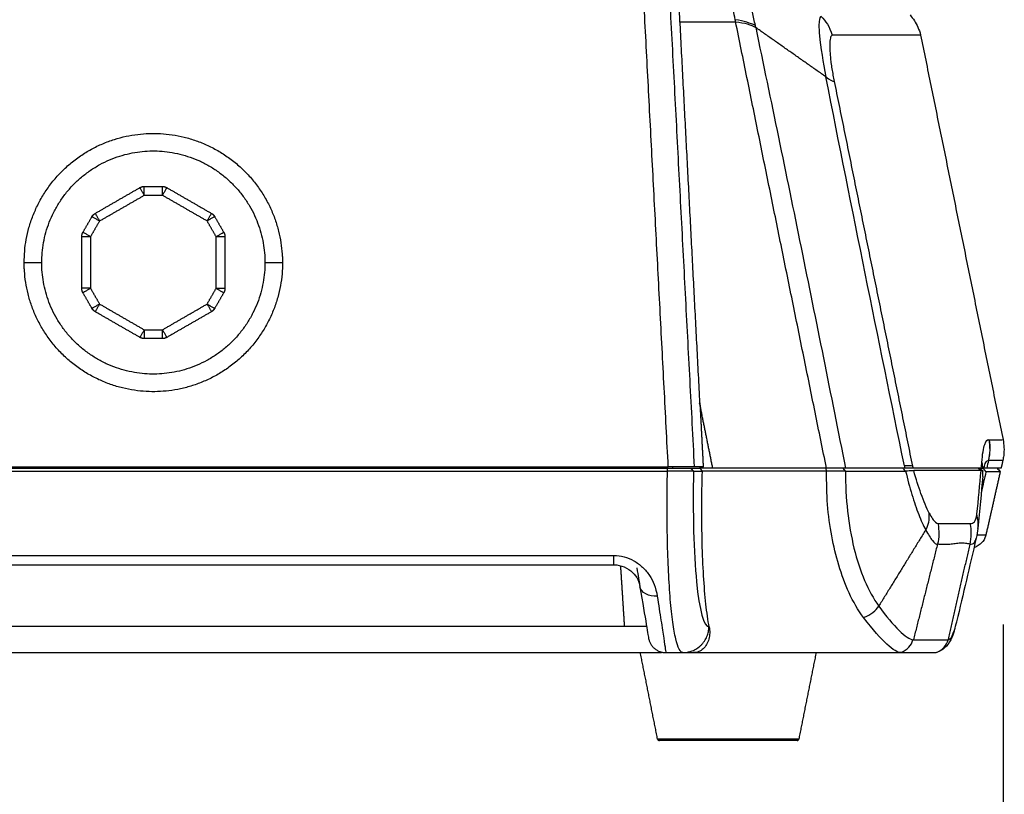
# Model space of a CAD drawing. Header units: millimetres. Extents: x 4946 to 6276, y -4769 to -3439.
# Tile 25 of 195: x 5204 to 5316, y -3819 to -3731. Entities that reach past the tile are written whole.
import ezdxf

# ---------------------------------------------------------------- set-up
doc = ezdxf.new("R2010")
doc.units = ezdxf.units.MM
doc.layers.add('ROXX_NEOmini_FIXTURE', color=7, linetype='Continuous', true_color=0x000000)
doc.styles.add('Arial', font='arial.ttf')
doc.dimstyles.new('Arial', dxfattribs={"dimscale": 10, "dimtxt": 1, "dimasz": 1, "dimexe": 0.5, "dimexo": 2, "dimgap": 0.25, "dimtad": 1, "dimtoh": 1, "dimdec": 1, "dimzin": 1, "dimdsep": 46, "dimtxsty": 'Arial', "dimcen": 0.5, "dimazin": 1, "dimtfac": 1, "dimtdec": 4, "dimtix": 1, "dimtofl": 0, "dimtmove": 1, "dimatfit": 3, "dimfxl": 1, "dimtolj": 1, "dimtzin": 1, "dimarcsym": 0})

# ---------------------------------------------------------------- blocks, each defined once
blk = doc.blocks.new('*D13')
at = {"layer": 'Defpoints', "color": 0}
for p in [(5315.82, -3779.58), (5141.32, -3783.41), (5315.82, -3848.36)]:
    blk.add_point(p, dxfattribs=at)
at = {"layer": 'ROXX_NEOmini_FIXTURE', "color": 0, "lineweight": -2}
for p, q in [((5315.82, -3799.58), (5315.82, -3853.36)), ((5141.32, -3803.41), (5141.32, -3853.36)), ((5151.32, -3848.36), (5305.82, -3848.36))]:
    blk.add_line(p, q, dxfattribs=at)
at = {"layer": 'ROXX_NEOmini_FIXTURE', "color": 0}
for points in [[(5151.32, -3846.7), (5151.32, -3850.03), (5141.32, -3848.36)], [(5305.82, -3850.03), (5305.82, -3846.7), (5315.82, -3848.36)]]:
    blk.add_solid(points, dxfattribs=at)
at = {"layer": 'ROXX_NEOmini_FIXTURE', "color": 0, "insert": (5228.57, -3840.76), "char_height": 10, "attachment_point": 5, "style": 'Arial'}
blk.add_mtext('\\A1;174.5', dxfattribs=at)

msp = doc.modelspace()

# ---------------------------------------------------------------- linework, layer by layer
at = {"layer": 'ROXX_NEOmini_FIXTURE', "color": 18, "lineweight": -3, "true_color": 0x000000}
for points, degree in [([(5280.7, -3781.63), (5276.56, -3702.76), (5272.43, -3623.89)], 2), ([(5277.71, -3781.63), (5273.94, -3709.58), (5270.16, -3637.53)], 2), ([(5205.1, -3642.64), (5190.96, -3712.13), (5176.82, -3781.63)], 2), ([(5278.58, -3722.78), (5279.93, -3748.58), (5281.28, -3774.38)], 2), ([(5285.32, -3730.74), (5285.17, -3729.99), (5284.9, -3728.55), (5284.6, -3726.74), (5284.42, -3725.11), (5284.49, -3723.86), (5284.76, -3723.09), (5285.01, -3722.82), (5285.14, -3722.79)], 3), ([(5279, -3730.97), (5282.19, -3730.97), (5285.37, -3730.97)], 2), ([(5287.62, -3731.4), (5287.1, -3731.13), (5286.33, -3730.9), (5285.32, -3730.74)], 3), ([(5285.37, -3730.97), (5285.35, -3730.89), (5285.34, -3730.81), (5285.32, -3730.74)], 3), ([(5295.71, -3781.78), (5290.54, -3756.37), (5285.37, -3730.97)], 2), ([(5285.37, -3730.97), (5286.38, -3731.09), (5287.14, -3731.31), (5287.66, -3731.63)], 3), ([(5295.12, -3730.39), (5295.63, -3730.84), (5296.04, -3731.54), (5296.37, -3732.48)], 3), ([(5287.66, -3731.63), (5287.65, -3731.55), (5287.63, -3731.48), (5287.62, -3731.4)], 3), ([(5295.64, -3737.24), (5291.65, -3734.44), (5287.66, -3731.63)], 2), ([(5296.37, -3732.48), (5296.33, -3732.5), (5296.27, -3732.57), (5296.18, -3732.7), (5296.12, -3732.97), (5296.09, -3733.35), (5296.08, -3733.82), (5296.1, -3734.36), (5296.15, -3734.97), (5296.22, -3735.62), (5296.32, -3736.32), (5296.45, -3737.04), (5296.54, -3737.53), (5296.59, -3737.78)], 3), ([(5300.86, -3732.48), (5299.56, -3732.48), (5298.05, -3732.48), (5296.37, -3732.48)], 3), ([(5303.68, -3732.48), (5302.9, -3732.48), (5301.95, -3732.48), (5300.86, -3732.48)], 3), ([(5295.64, -3737.24), (5296.09, -3737.56), (5296.41, -3737.73), (5296.59, -3737.78)], 3), ([(5304.58, -3781.52), (5301.56, -3766.78), (5298.69, -3752.65), (5295.64, -3737.24)], 3), ([(5296.59, -3737.78), (5301.04, -3759.66), (5305.49, -3781.54)], 2), ([(5296.59, -3737.78), (5296.59, -3737.78), (5296.59, -3737.78)], 2), ([(5212.49, -3752.79), (5215.03, -3751.32), (5217.58, -3749.85)], 2), ([(5218.08, -3749.72), (5219.11, -3749.72), (5220.14, -3749.72)], 2), ([(5220.64, -3749.85), (5223.18, -3751.32), (5225.73, -3752.79)], 2), ([(5212.99, -3753.65), (5215.53, -3752.19), (5218.08, -3750.72)], 2), ([(5218.08, -3750.72), (5219.11, -3750.72), (5220.14, -3750.72)], 2), ([(5225.23, -3753.65), (5222.68, -3752.19), (5220.14, -3750.72)], 2), ([(5211.09, -3754.94), (5211.61, -3754.05), (5212.12, -3753.15)], 2), ([(5226.09, -3753.15), (5226.61, -3754.05), (5227.12, -3754.94)], 2), ([(5212.99, -3753.65), (5212.47, -3754.55), (5211.96, -3755.44)], 2), ([(5226.26, -3755.44), (5225.74, -3754.55), (5225.23, -3753.65)], 2), ([(5210.96, -3761.31), (5210.96, -3758.38), (5210.96, -3755.44)], 2), ([(5211.96, -3755.44), (5211.96, -3758.38), (5211.96, -3761.31)], 2), ([(5226.26, -3761.31), (5226.26, -3758.38), (5226.26, -3755.44)], 2), ([(5227.26, -3755.44), (5227.26, -3758.38), (5227.26, -3761.31)], 2), ([(5211.96, -3761.31), (5212.47, -3762.21), (5212.99, -3763.1)], 2), ([(5225.23, -3763.1), (5225.74, -3762.21), (5226.26, -3761.31)], 2), ([(5212.12, -3763.6), (5211.61, -3762.71), (5211.09, -3761.81)], 2), ([(5227.12, -3761.81), (5226.61, -3762.71), (5226.09, -3763.6)], 2), ([(5212.99, -3763.1), (5215.53, -3764.57), (5218.08, -3766.04)], 2), ([(5220.14, -3766.04), (5222.68, -3764.57), (5225.23, -3763.1)], 2), ([(5217.58, -3766.9), (5215.03, -3765.44), (5212.49, -3763.97)], 2), ([(5225.73, -3763.97), (5223.18, -3765.44), (5220.64, -3766.9)], 2), ([(5218.08, -3766.04), (5219.11, -3766.04), (5220.14, -3766.04)], 2), ([(5220.14, -3767.04), (5219.11, -3767.04), (5218.08, -3767.04)], 2), ([(5282.77, -3781.78), (5282.02, -3778.08), (5281.28, -3774.38)], 2), ([(5281.72, -3781.63), (5281.53, -3777.99), (5281.34, -3774.35)], 2), ([(5314.17, -3778.53), (5314.33, -3779.34), (5314.32, -3780.13), (5314.15, -3780.9)], 3), ([(5314.15, -3780.9), (5314.35, -3780.14), (5314.39, -3779.35), (5314.26, -3778.55)], 3), ([(5314.26, -3778.55), (5315.3, -3778.55), (5315.8, -3778.55), (5315.8, -3778.54)], 3), ([(5176.82, -3781.63), (5227.27, -3781.63), (5277.71, -3781.63)], 2), ([(5277.28, -3781.62), (5277.28, -3781.7), (5277.29, -3781.78)], 2), ([(5280.7, -3781.63), (5280.64, -3781.63), (5280.38, -3781.63), (5279.74, -3781.63), (5278.89, -3781.63), (5278.16, -3781.63), (5277.71, -3781.63)], 3), ([(5278.23, -3781.78), (5278.22, -3781.7), (5278.22, -3781.63)], 2), ([(5281.72, -3781.63), (5281.21, -3781.63), (5280.7, -3781.63)], 2), ([(5305.49, -3781.54), (5305.33, -3781.51), (5305.02, -3781.5), (5304.58, -3781.52)], 3), ([(5304.58, -3781.52), (5304.6, -3781.61), (5304.62, -3781.69), (5304.63, -3781.78)], 3), ([(5305.49, -3781.54), (5305.52, -3781.62), (5305.54, -3781.7), (5305.56, -3781.78)], 3), ([(5313.33, -3781.78), (5313.35, -3781.56), (5313.37, -3781.34), (5313.39, -3781.13)], 3), ([(5313.39, -3781.13), (5313.43, -3781.35), (5313.46, -3781.56), (5313.48, -3781.78)], 3), ([(5314.15, -3780.9), (5314.08, -3781.2), (5314.02, -3781.49), (5313.95, -3781.78)], 3), ([(5315.78, -3780.9), (5315.77, -3780.9), (5315.21, -3780.9), (5314.15, -3780.9)], 3), ([(5177.17, -3781.78), (5227.39, -3781.78), (5277.61, -3781.78)], 2), ([(5177.17, -3782.13), (5227.39, -3782.13), (5277.61, -3782.13)], 2), ([(5279.36, -3802.78), (5279.22, -3802.78), (5278.93, -3802.51), (5278.55, -3801.32), (5278.21, -3799.44), (5277.93, -3796.8), (5277.72, -3793.63), (5277.6, -3790.01), (5277.56, -3786.11), (5277.59, -3783.45), (5277.61, -3782.13)], 3), ([(5277.61, -3782.13), (5277.61, -3781.96), (5277.61, -3781.78)], 2), ([(5277.61, -3781.78), (5277.88, -3781.78), (5278.38, -3781.78), (5279.09, -3781.78), (5279.67, -3781.78), (5280.08, -3781.78), (5280.21, -3781.78), (5280.24, -3781.78)], 3), ([(5280.59, -3782.14), (5280.56, -3782.14), (5280.4, -3782.14), (5279.93, -3782.14), (5279.28, -3782.14), (5278.48, -3782.14), (5277.9, -3782.13), (5277.61, -3782.13)], 3), ([(5280.24, -3781.78), (5280.42, -3781.96), (5280.59, -3782.14)], 2), ([(5280.24, -3781.78), (5280.76, -3781.78), (5281.28, -3781.78)], 2), ([(5280.59, -3782.14), (5280.48, -3786.81), (5280.72, -3796.07), (5281.77, -3799.86), (5282.34, -3799.86)], 3), ([(5280.59, -3782.14), (5281.09, -3782.13), (5281.59, -3782.13)], 2), ([(5282.77, -3781.78), (5282.02, -3781.78), (5281.28, -3781.78)], 2), ([(5281.59, -3782.13), (5281.49, -3782.01), (5281.38, -3781.89), (5281.28, -3781.78)], 3), ([(5282.36, -3799.86), (5282.22, -3799.1), (5281.98, -3797.35), (5281.71, -3794.12), (5281.55, -3790.36), (5281.51, -3786.27), (5281.55, -3783.52), (5281.59, -3782.13)], 3), ([(5295.73, -3782.12), (5288.66, -3782.12), (5281.59, -3782.13)], 2), ([(5295.71, -3781.78), (5289.24, -3781.78), (5282.77, -3781.78)], 2), ([(5295.73, -3782.12), (5295.72, -3782.08), (5295.7, -3782.01), (5295.67, -3781.89), (5295.65, -3781.82), (5295.65, -3781.78)], 3), ([(5297.87, -3781.78), (5297.72, -3781.78), (5297.35, -3781.78), (5296.64, -3781.78), (5296.04, -3781.78), (5295.71, -3781.78)], 3), ([(5299.94, -3798.79), (5299.3, -3797.94), (5298.2, -3796.03), (5297.05, -3792.84), (5296.26, -3789.55), (5295.77, -3785.97), (5295.72, -3783.41), (5295.73, -3782.12)], 3), ([(5297.87, -3782.13), (5297.72, -3782.12), (5297.37, -3782.12), (5296.65, -3782.12), (5296.05, -3782.12), (5295.73, -3782.12)], 3), ([(5297.57, -3781.78), (5297.72, -3781.95), (5297.87, -3782.13)], 2), ([(5304.63, -3781.78), (5301.25, -3781.78), (5297.87, -3781.78)], 2), ([(5297.87, -3782.13), (5298.63, -3782.13), (5300.15, -3782.13), (5302.43, -3782.13), (5303.95, -3782.13), (5304.72, -3782.13)], 3), ([(5304.72, -3782.13), (5304.61, -3782.01), (5304.52, -3781.89), (5304.42, -3781.78)], 3), ([(5305.56, -3781.78), (5305.51, -3781.78), (5305.37, -3781.78), (5305.07, -3781.78), (5304.79, -3781.78), (5304.63, -3781.78)], 3), ([(5305.64, -3782.06), (5305.58, -3782.07), (5305.43, -3782.09), (5305.12, -3782.1), (5304.86, -3782.12), (5304.72, -3782.13)], 3), ([(5304.72, -3782.13), (5304.94, -3783.06), (5305.42, -3784.84), (5306.2, -3787.14), (5306.73, -3788.32), (5307, -3788.81)], 3), ([(5313.33, -3781.78), (5312.73, -3781.78), (5311.34, -3781.78), (5308.75, -3781.78), (5306.69, -3781.78), (5305.56, -3781.78)], 3), ([(5312.83, -3787.01), (5313.01, -3785.34), (5313.17, -3783.64), (5313.31, -3782.06)], 3), ([(5313.49, -3782.73), (5313.34, -3784.54), (5313.16, -3786.55), (5312.94, -3788.64)], 3), ([(5312.96, -3781.78), (5313.14, -3781.92), (5313.31, -3782.06)], 2), ([(5313.19, -3781.81), (5313.35, -3781.97), (5313.51, -3782.12)], 2), ([(5313.86, -3782.21), (5313.68, -3782.97), (5313.51, -3783.74), (5313.34, -3784.51)], 3), ([(5313.5, -3782.73), (5313.51, -3782.53), (5313.52, -3782.33), (5313.51, -3782.12)], 3), ([(5313.51, -3781.77), (5313.68, -3781.99), (5313.86, -3782.21)], 2), ([(5313.95, -3781.78), (5313.88, -3781.78), (5313.76, -3781.78), (5313.68, -3781.78), (5313.66, -3781.78)], 3), ([(5307, -3788.81), (5307.33, -3788.29), (5307.46, -3787.65), (5307.39, -3786.9)], 3), ([(5307.39, -3786.9), (5307.53, -3787.16), (5307.78, -3787.6), (5308.12, -3787.99), (5308.31, -3788.08), (5308.39, -3788.08)], 3), ([(5312.94, -3788.64), (5313, -3788.11), (5312.96, -3787.56), (5312.83, -3787.01)], 3), ([(5308.39, -3788.08), (5308.55, -3788.9), (5308.53, -3789.69), (5308.34, -3790.45)], 3), ([(5312.05, -3790.45), (5312.23, -3789.68), (5312.23, -3788.89), (5312.07, -3788.08)], 3), ([(5307, -3788.81), (5304.33, -3793.15), (5301.66, -3797.49)], 2), ([(5312.94, -3788.64), (5312.9, -3789.01), (5312.84, -3789.37), (5312.76, -3789.74)], 3), ([(5312.83, -3789.39), (5313.51, -3789.39), (5313.85, -3789.39), (5313.85, -3789.39)], 3), ([(5308.34, -3790.45), (5306.97, -3795.88), (5305.61, -3801.31)], 2), ([(5310.37, -3790.39), (5310.16, -3790.42), (5309.74, -3790.47), (5309.07, -3790.49), (5308.59, -3790.47), (5308.34, -3790.45)], 3), ([(5309.6, -3801.26), (5310.82, -3795.85), (5312.05, -3790.45)], 2), ([(5312.05, -3790.45), (5311.89, -3790.4), (5311.54, -3790.33), (5310.98, -3790.31), (5310.58, -3790.35), (5310.37, -3790.39)], 3), ([(5312.76, -3789.74), (5311.97, -3793.08), (5311.28, -3796.04), (5310.52, -3799.29)], 3), ([(5196.73, -3791.72), (5234.13, -3791.72), (5271.53, -3791.72)], 2), ([(5271.53, -3791.72), (5271.91, -3791.72), (5272.68, -3791.82), (5273.83, -3792.28), (5274.83, -3793.04), (5275.6, -3793.98), (5276.14, -3794.99), (5276.37, -3795.88), (5276.46, -3796.34)], 3), ([(5196.73, -3792.78), (5234.13, -3792.78), (5271.53, -3792.78)], 2), ([(5271.53, -3792.78), (5272.35, -3792.78), (5273.92, -3793.54), (5274.4, -3794.75), (5274.48, -3795.28)], 3), ([(5272.74, -3799.78), (5272.52, -3796.33), (5272.3, -3792.89)], 2), ([(5276.46, -3796.34), (5276.02, -3796.38), (5275, -3796.22), (5274.53, -3795.58), (5274.48, -3795.28)], 3), ([(5274.48, -3795.28), (5275.1, -3798.93), (5275.46, -3801.11), (5275.46, -3801.11)], 3), ([(5276.46, -3796.34), (5276.61, -3797.36), (5276.89, -3799.2), (5277.21, -3801.28), (5277.39, -3802.49), (5277.43, -3802.78), (5277.43, -3802.78)], 3), ([(5299.94, -3798.79), (5300.78, -3798.44), (5301.35, -3798.01), (5301.66, -3797.49)], 3), ([(5310.27, -3800.22), (5310.37, -3799.91), (5310.45, -3799.6), (5310.53, -3799.28)], 3), ([(5193.03, -3799.78), (5234.14, -3799.78), (5275.25, -3799.78)], 2), ([(5282.36, -3799.86), (5282.41, -3800.08), (5282.45, -3800.55), (5282.35, -3801.24), (5282.1, -3801.87), (5281.7, -3802.37), (5281.19, -3802.7), (5280.81, -3802.78), (5280.61, -3802.78)], 3), ([(5304.17, -3802.78), (5304.93, -3802.45), (5305.39, -3801.96), (5305.55, -3801.31)], 3), ([(5191.33, -3802.78), (5234.13, -3802.78), (5276.93, -3802.78)], 2), ([(5276.93, -3802.71), (5276.93, -3802.74), (5276.93, -3802.78)], 2), ([(5277.43, -3802.78), (5278.4, -3802.78), (5279.36, -3802.78)], 2), ([(5279.36, -3802.78), (5279.99, -3802.78), (5280.61, -3802.78)], 2), ([(5280.61, -3802.78), (5292.39, -3802.78), (5304.17, -3802.78)], 2)]:
    msp.add_open_spline(points, degree=degree, dxfattribs=at)
for points, knots in [([(5287.62, -3731.4), (5287.51, -3730.89), (5287.3, -3729.85), (5286.95, -3727.88), (5286.77, -3725.77), (5287.16, -3724.32), (5287.58, -3723.96), (5287.8, -3723.92)], [-12.807954, -12.807954, -12.807954, -12.807954, -11.206959, -9.605966, -6.403978, -3.201991, 0, 0, 0, 0]), ([(5295.12, -3730.39), (5295, -3730.4), (5294.82, -3730.77), (5294.89, -3732.97), (5295.32, -3735.62), (5295.64, -3737.24)], [-10.723015, -10.723015, -10.723015, -10.723015, -8.042261, -5.361508, 0, 0, 0, 0]), ([(5287.66, -3731.63), (5289.38, -3739.93), (5292.84, -3756.64), (5296.21, -3773.41), (5297.87, -3781.78)], [0, 0, 0, 0, 25.590312, 51.180626, 51.180626, 51.180626, 51.180626]), ([(5306.43, -3732.48), (5306.43, -3732.48), (5305.51, -3732.48), (5303.72, -3732.48), (5303.68, -3732.48)], [67.302402, 67.302402, 67.302402, 67.302402, 132.530172, 134.174643, 134.174643, 134.174643, 134.174643]), ([(5313.39, -3781.13), (5313.46, -3780.21), (5313.68, -3778.81), (5314.05, -3778.47), (5314.26, -3778.55)], [0, 0, 0, 0, 9.689459, 19.378919, 19.378919, 19.378919, 19.378919]), ([(5313.62, -3781.78), (5313.64, -3781.69), (5313.78, -3781.17), (5313.96, -3780.9), (5314.15, -3780.9)], [0, 0, 0, 0, 1.464141, 10.165653, 10.165653, 10.165653, 10.165653]), ([(5297.87, -3782.13), (5297.86, -3785.21), (5298.38, -3789.82), (5299.98, -3794.68), (5301.06, -3796.65), (5301.66, -3797.49)], [0, 0, 0, 0, 9.386336, 14.203636, 19.020936, 19.020936, 19.020936, 19.020936]), ([(5307.39, -3786.9), (5307.1, -3786.32), (5306.52, -3784.92), (5305.91, -3783.02), (5305.64, -3782.06)], [-7.192164, -7.192164, -7.192164, -7.192164, -3.301712, 0, 0, 0, 0]), ([(5312.07, -3788.08), (5312.27, -3788.08), (5312.6, -3788), (5312.78, -3787.45), (5312.83, -3787.01)], [0, 0, 0, 0, 4.385198, 8.770396, 8.770396, 8.770396, 8.770396]), ([(5308.39, -3788.08), (5309.04, -3788.08), (5310.34, -3788.08), (5311.53, -3788.08), (5312.07, -3788.08)], [0, 0, 0, 0, 13.762603, 27.525221, 27.525221, 27.525221, 27.525221]), ([(5307, -3788.81), (5307.28, -3789.32), (5307.79, -3790.17), (5308.19, -3790.45), (5308.34, -3790.45)], [-6.535918, -6.535918, -6.535918, -6.535918, -3.267967, 0, 0, 0, 0]), ([(5312.05, -3790.45), (5312.24, -3790.45), (5312.52, -3790.39), (5312.7, -3789.96), (5312.76, -3789.74)], [-9.52409, -9.52409, -9.52409, -9.52409, -4.762045, -1.791656, -1.791656, -1.791656, -1.791656]), ([(5274.12, -3793.13), (5274.2, -3793.6), (5274.33, -3794.36), (5274.45, -3795.08), (5274.48, -3795.26), (5274.48, -3795.28)], [0, 0, 0, 0, 1.767129, 3.534258, 5.048709, 5.048709, 5.048709, 5.048709]), ([(5301.66, -3797.49), (5302.48, -3798.65), (5304.1, -3800.54), (5305.19, -3801.28), (5305.55, -3801.31)], [0, 0, 0, 0, 6.893291, 13.786582, 13.786582, 13.786582, 13.786582]), ([(5304.17, -3802.78), (5303.82, -3802.78), (5302.78, -3802.16), (5301, -3800.2), (5299.94, -3798.79)], [0, 0, 0, 0, 7.307502, 14.615004, 14.615004, 14.615004, 14.615004]), ([(5309.58, -3801.31), (5309.65, -3801.31), (5309.89, -3801.18), (5310.1, -3800.75), (5310.27, -3800.22)], [0, 0, 0, 0, 1.550642, 6.202568, 6.202568, 6.202568, 6.202568]), ([(5305.61, -3801.31), (5305.98, -3801.31), (5306.71, -3801.31), (5307.73, -3801.31), (5308.52, -3801.31), (5309.05, -3801.31), (5309.34, -3801.31), (5309.48, -3801.31), (5309.55, -3801.31)], [0, 0, 0, 0, 7.30684, 14.61368, 21.920519, 25.573939, 27.400649, 29.227359, 29.227359, 29.227359, 29.227359])]:
    msp.add_open_spline(points, degree=3, knots=knots, dxfattribs=at)
at = {"layer": 'ROXX_NEOmini_FIXTURE', "color": 18, "true_color": 0x000000}
for points, knots in [([(5305.22, -3730.2), (5305.58, -3730.61), (5305.88, -3731.07), (5306.11, -3731.58), (5306.24, -3731.87), (5306.34, -3732.16), (5306.42, -3732.48)], [0.213879, 0.213879, 0.213879, 0.213879, 1.874455, 1.874455, 1.874455, 2.829714, 2.829714, 2.829714, 2.829714]), ([(5305.22, -3730.2), (5305.58, -3730.61), (5305.88, -3731.07), (5306.11, -3731.58), (5306.24, -3731.87), (5306.34, -3732.16), (5306.42, -3732.48)], [0.213879, 0.213879, 0.213879, 0.213879, 1.874455, 1.874455, 1.874455, 2.829714, 2.829714, 2.829714, 2.829714]), ([(5315.8, -3778.54), (5315.91, -3779.14), (5315.95, -3779.74), (5315.88, -3780.35), (5315.85, -3780.53), (5315.82, -3780.72), (5315.78, -3780.9)], [0.223679, 0.223679, 0.223679, 0.223679, 2.047897, 2.047897, 2.047897, 2.611994, 2.611994, 2.611994, 2.611994]), ([(5315.8, -3778.54), (5315.91, -3779.14), (5315.95, -3779.74), (5315.88, -3780.35), (5315.85, -3780.53), (5315.82, -3780.72), (5315.78, -3780.9)], [0.223679, 0.223679, 0.223679, 0.223679, 2.047897, 2.047897, 2.047897, 2.611994, 2.611994, 2.611994, 2.611994]), ([(5315.58, -3781.78), (5315.58, -3781.78), (5315.4, -3781.78), (5314.68, -3781.78), (5313.95, -3781.78)], [-51.337493, -51.337493, -51.337493, -51.337493, -34.224996, 0, 0, 0, 0]), ([(5315.58, -3781.78), (5315.58, -3781.78), (5315.4, -3781.78), (5314.68, -3781.78), (5313.95, -3781.78)], [-51.337493, -51.337493, -51.337493, -51.337493, -34.224996, 0, 0, 0, 0]), ([(5313.85, -3789.39), (5313.84, -3789.43), (5313.83, -3789.47), (5313.82, -3789.51), (5313.65, -3790.1), (5313.21, -3790.55), (5312.49, -3790.86)], [0.231632, 0.231632, 0.231632, 0.231632, 0.349398, 0.349398, 0.349398, 2.429322, 2.429322, 2.429322, 2.429322]), ([(5313.85, -3789.39), (5313.84, -3789.43), (5313.83, -3789.47), (5313.82, -3789.51), (5313.65, -3790.1), (5313.21, -3790.55), (5312.49, -3790.86)], [0.231632, 0.231632, 0.231632, 0.231632, 0.349398, 0.349398, 0.349398, 2.429322, 2.429322, 2.429322, 2.429322]), ([(5310.23, -3800.36), (5310.06, -3800.9), (5309.75, -3801.72), (5309.16, -3802.24), (5308.99, -3802.38), (5308.79, -3802.52), (5308.54, -3802.65)], [0.279639, 0.279639, 0.279639, 0.279639, 5.216345, 5.216345, 5.216345, 6.235407, 6.235407, 6.235407, 6.235407]), ([(5310.23, -3800.36), (5310.06, -3800.9), (5309.75, -3801.72), (5309.16, -3802.24), (5308.99, -3802.38), (5308.79, -3802.52), (5308.54, -3802.65)], [0.279639, 0.279639, 0.279639, 0.279639, 5.216345, 5.216345, 5.216345, 6.235407, 6.235407, 6.235407, 6.235407]), ([(5304.22, -3802.78), (5304.59, -3802.78), (5305.31, -3802.78), (5306.34, -3802.78), (5307.15, -3802.78), (5307.68, -3802.78), (5307.98, -3802.78), (5308.13, -3802.78), (5308.2, -3802.78)], [-29.456773, -29.456773, -29.456773, -29.456773, -22.092579, -14.728386, -7.364193, -3.682097, -1.841049, 0, 0, 0, 0]), ([(5304.22, -3802.78), (5304.59, -3802.78), (5305.31, -3802.78), (5306.34, -3802.78), (5307.15, -3802.78), (5307.68, -3802.78), (5307.98, -3802.78), (5308.13, -3802.78), (5308.2, -3802.78)], [-29.456773, -29.456773, -29.456773, -29.456773, -22.092579, -14.728386, -7.364193, -3.682097, -1.841049, 0, 0, 0, 0])]:
    msp.add_open_spline(points, degree=3, knots=knots, dxfattribs=at)
for points, degree in [([(5306.42, -3732.48), (5311.11, -3755.51), (5315.8, -3778.54)], 2), ([(5306.42, -3732.48), (5311.11, -3755.51), (5315.8, -3778.54)], 2), ([(5315.78, -3780.9), (5315.68, -3781.34), (5315.58, -3781.78)], 2), ([(5315.78, -3780.9), (5315.68, -3781.34), (5315.58, -3781.78)], 2), ([(5315.48, -3782.21), (5314.67, -3785.8), (5313.85, -3789.39)], 2), ([(5315.48, -3782.21), (5314.67, -3785.8), (5313.85, -3789.39)], 2), ([(5315.14, -3781.77), (5315.25, -3781.92), (5315.37, -3782.06), (5315.49, -3782.21)], 3), ([(5315.14, -3781.77), (5315.25, -3781.92), (5315.37, -3782.06), (5315.49, -3782.21)], 3), ([(5308.2, -3802.78), (5308.96, -3802.45), (5309.41, -3801.96), (5309.55, -3801.31)], 3), ([(5308.2, -3802.78), (5308.96, -3802.45), (5309.41, -3801.96), (5309.55, -3801.31)], 3), ([(5276.49, -3812.62), (5275.51, -3807.7), (5274.53, -3802.78)], 2), ([(5276.49, -3812.62), (5275.51, -3807.7), (5274.53, -3802.78)], 2), ([(5294.53, -3802.78), (5293.54, -3807.7), (5292.56, -3812.62)], 2), ([(5294.53, -3802.78), (5293.54, -3807.7), (5292.56, -3812.62)], 2), ([(5308.32, -3802.75), (5308.29, -3802.76), (5308.26, -3802.77), (5308.23, -3802.78)], 3), ([(5308.32, -3802.75), (5308.29, -3802.76), (5308.26, -3802.77), (5308.23, -3802.78)], 3)]:
    msp.add_open_spline(points, degree=degree, dxfattribs=at)
at = {"layer": 'ROXX_NEOmini_FIXTURE', "color": 18, "lineweight": -3, "true_color": 0x000000}
for points, weights, knots in [([(5204.41, -3758.38), (5204.41, -3744.15), (5218.62, -3743.69), (5232.84, -3743.22), (5233.77, -3757.41)], [1, 0.718629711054, 1, 0.718629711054, 1], [0, 0, 0, 22.607616, 22.607616, 45.215233, 45.215233, 45.215233]), ([(5206.41, -3758.38), (5206.41, -3746.09), (5218.69, -3745.68), (5230.97, -3745.28), (5231.78, -3757.54)], [1, 0.718629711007, 1, 0.718629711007, 1], [-39.0635, -39.0635, -39.0635, -19.53175, -19.53175, 0, 0, 0]), ([(5233.81, -3758.38), (5233.81, -3772.6), (5219.59, -3773.07), (5205.37, -3773.54), (5204.44, -3759.34)], [1, 0.718629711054, 1, 0.718629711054, 1], [0, 0, 0, 22.607616, 22.607616, 45.215233, 45.215233, 45.215233]), ([(5231.81, -3758.38), (5231.81, -3770.67), (5219.52, -3771.07), (5207.24, -3771.47), (5206.43, -3759.21)], [1, 0.718629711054, 1, 0.718629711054, 1], [-39.0635, -39.0635, -39.0635, -19.53175, -19.53175, 0, 0, 0]), ([(5292.56, -3812.62), (5292.56, -3812.62), (5284.53, -3812.62), (5276.49, -3812.62), (5276.49, -3812.62)], [1, 0.707106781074, 1, 0.707106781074, 1], [0.000032, 0.000032, 0.000032, 12.308551, 12.308551, 24.61707, 24.61707, 24.61707])]:
    msp.add_rational_spline(points, weights, degree=2, knots=knots, dxfattribs=at)
for points, weights in [([(5218.08, -3750.72), (5217.58, -3749.85), (5217.58, -3749.85)], [1, 0.707106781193, 1]), ([(5217.58, -3749.85), (5217.81, -3749.72), (5218.08, -3749.72)], [1, 0.965925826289, 1]), ([(5218.08, -3750.72), (5218.08, -3749.72), (5218.08, -3749.72)], [1, 0.707106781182, 1]), ([(5220.14, -3749.72), (5220.41, -3749.72), (5220.64, -3749.85)], [1, 0.965925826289, 1]), ([(5220.14, -3750.72), (5220.14, -3749.72), (5220.14, -3749.72)], [1, 0.707106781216, 1]), ([(5220.64, -3749.85), (5220.64, -3749.85), (5220.14, -3750.72)], [1, 0.707106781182, 1]), ([(5212.12, -3753.15), (5212.26, -3752.92), (5212.49, -3752.79)], [1, 0.96592582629, 1]), ([(5212.12, -3753.15), (5212.12, -3753.15), (5212.99, -3753.65)], [1, 0.707106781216, 1]), ([(5212.49, -3752.79), (5212.49, -3752.79), (5212.99, -3753.65)], [1, 0.707106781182, 1]), ([(5225.23, -3753.65), (5225.73, -3752.79), (5225.73, -3752.79)], [1, 0.707106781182, 1]), ([(5226.09, -3753.15), (5226.09, -3753.15), (5225.23, -3753.65)], [1, 0.707106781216, 1]), ([(5225.73, -3752.79), (5225.96, -3752.92), (5226.09, -3753.15)], [1, 0.96592582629, 1]), ([(5211.96, -3755.44), (5210.96, -3755.44), (5210.96, -3755.44)], [1, 0.707106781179, 1]), ([(5210.96, -3755.44), (5210.96, -3755.17), (5211.09, -3754.94)], [1, 0.965925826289, 1]), ([(5211.96, -3755.44), (5211.09, -3754.94), (5211.09, -3754.94)], [1, 0.707106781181, 1]), ([(5226.26, -3755.44), (5227.12, -3754.94), (5227.12, -3754.94)], [1, 0.707106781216, 1]), ([(5227.26, -3755.44), (5227.26, -3755.44), (5226.26, -3755.44)], [1, 0.707106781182, 1]), ([(5227.12, -3754.94), (5227.26, -3755.17), (5227.26, -3755.44)], [1, 0.965925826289, 1]), ([(5231.78, -3757.54), (5231.81, -3757.96), (5231.81, -3758.38)], [1, 0.999460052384, 1]), ([(5233.77, -3757.41), (5233.81, -3757.89), (5233.81, -3758.38)], [1, 0.999460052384, 1]), ([(5204.44, -3759.34), (5204.41, -3758.86), (5204.41, -3758.38)], [1, 0.999460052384, 1]), ([(5204.41, -3758.38), (5206.41, -3758.38), (5206.41, -3758.38)], [1, 0.707106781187, 1]), ([(5206.43, -3759.21), (5206.41, -3758.79), (5206.41, -3758.38)], [1, 0.999460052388, 1]), ([(5231.81, -3758.38), (5231.81, -3758.38), (5233.81, -3758.38)], [1, 0.707106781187, 1]), ([(5211.96, -3761.31), (5210.96, -3761.31), (5210.96, -3761.31)], [1, 0.707106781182, 1]), ([(5211.09, -3761.81), (5210.96, -3761.58), (5210.96, -3761.31)], [1, 0.965925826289, 1]), ([(5211.96, -3761.31), (5211.09, -3761.81), (5211.09, -3761.81)], [1, 0.707106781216, 1]), ([(5226.26, -3761.31), (5227.26, -3761.31), (5227.26, -3761.31)], [1, 0.707106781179, 1]), ([(5226.26, -3761.31), (5227.12, -3761.81), (5227.12, -3761.81)], [1, 0.707106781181, 1]), ([(5227.26, -3761.31), (5227.26, -3761.58), (5227.12, -3761.81)], [1, 0.965925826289, 1]), ([(5212.99, -3763.1), (5212.12, -3763.6), (5212.12, -3763.6)], [1, 0.70710678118, 1]), ([(5212.49, -3763.97), (5212.26, -3763.83), (5212.12, -3763.6)], [1, 0.965925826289, 1]), ([(5212.99, -3763.1), (5212.49, -3763.97), (5212.49, -3763.97)], [1, 0.707106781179, 1]), ([(5225.23, -3763.1), (5226.09, -3763.6), (5226.09, -3763.6)], [1, 0.707106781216, 1]), ([(5225.23, -3763.1), (5225.73, -3763.97), (5225.73, -3763.97)], [1, 0.707106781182, 1]), ([(5226.09, -3763.6), (5225.96, -3763.83), (5225.73, -3763.97)], [1, 0.965925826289, 1]), ([(5218.08, -3766.04), (5217.58, -3766.9), (5217.58, -3766.9)], [1, 0.707106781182, 1]), ([(5218.08, -3767.04), (5217.81, -3767.04), (5217.58, -3766.9)], [1, 0.965925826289, 1]), ([(5218.08, -3766.04), (5218.08, -3767.04), (5218.08, -3767.04)], [1, 0.707106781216, 1]), ([(5220.14, -3766.04), (5220.64, -3766.9), (5220.64, -3766.9)], [1, 0.707106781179, 1]), ([(5220.14, -3767.04), (5220.14, -3767.04), (5220.14, -3766.04)], [1, 0.70710678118, 1]), ([(5220.64, -3766.9), (5220.41, -3767.04), (5220.14, -3767.04)], [1, 0.965925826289, 1]), ([(5313.31, -3782.06), (5310.59, -3782.06), (5305.64, -3782.06)], [1, 0.99932163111, 1]), ([(5313.51, -3782.12), (5313.46, -3782.09), (5313.31, -3782.06)], [1, 0.99959295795, 1]), ([(5313.33, -3781.77), (5313.4, -3781.77), (5313.51, -3781.77)], [0.999785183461, 0.999844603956, 1]), ([(5313.51, -3781.77), (5313.59, -3781.77), (5313.66, -3781.77)], [1, 0.999975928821, 0.999954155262]), ([(5315.49, -3782.21), (5315.46, -3782.21), (5313.86, -3782.21)], [0.99998422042, 0.999501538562, 1]), ([(5271.53, -3792.78), (5271.53, -3792.78), (5271.53, -3791.72)], [1, 0.858395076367, 1]), ([(5279.36, -3802.78), (5282.26, -3802.78), (5282.34, -3799.86)], [1, 0.716301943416, 1]), ([(5275.46, -3801.11), (5275.74, -3802.78), (5277.43, -3802.78)], [1, 0.763232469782, 1])]:
    msp.add_rational_spline(points, weights, degree=2, dxfattribs=at)
at = {"layer": 'ROXX_NEOmini_FIXTURE', "color": 18, "true_color": 0x000000}
for points in [[(5276.49, -3812.62), (5276.53, -3812.78), (5276.69, -3812.78)], [(5276.49, -3812.62), (5276.53, -3812.78), (5276.69, -3812.78)], [(5292.36, -3812.78), (5292.53, -3812.78), (5292.56, -3812.62)], [(5292.36, -3812.78), (5292.53, -3812.78), (5292.56, -3812.62)]]:
    msp.add_rational_spline(points, [1, 0.773342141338, 1], degree=2, dxfattribs=at)
msp.add_rational_spline([(5292.36, -3812.78), (5292.36, -3812.78), (5284.53, -3812.78), (5276.69, -3812.78), (5276.69, -3812.78)], [1, 0.707106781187, 1, 0.707106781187, 1], degree=2, knots=[0.000032, 0.000032, 0.000032, 12.308551, 12.308551, 24.61707, 24.61707, 24.61707], dxfattribs=at)
msp.add_rational_spline([(5292.36, -3812.78), (5292.36, -3812.78), (5284.53, -3812.78), (5276.69, -3812.78), (5276.69, -3812.78)], [1, 0.707106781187, 1, 0.707106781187, 1], degree=2, knots=[0.000032, 0.000032, 0.000032, 12.308551, 12.308551, 24.61707, 24.61707, 24.61707], dxfattribs=at)

# ---------------------------------------------------------------- dimensions: what is measured, and where the dimension line sits
at = {"layer": 'ROXX_NEOmini_FIXTURE'}
dim = msp.add_linear_dim(base=(5315.82, -3848.36), p1=(5141.32, -3783.41), p2=(5315.82, -3779.58), dimstyle='Arial', override={"dimscale": 10, "dimtxt": 1, "dimasz": 1, "dimexe": 0.5, "dimexo": 2, "dimgap": 0.25, "dimtad": 1, "dimtih": 0, "dimtoh": 0, "dimdec": 1, "dimlfac": 1, "dimzin": 1, "dimtxsty": 'Arial', "dimsah": 0, "dimcen": 0.5, "dimadec": 2, "dimazin": 1, "dimtix": 0, "dimtmove": 0, "dimtzin": 1}, dxfattribs=at)
dim.commit()
dim.dimension.update_dxf_attribs({"geometry": '*D13', "text_midpoint": (5228.57, -3840.76)})

doc.saveas('drawing.dxf')
